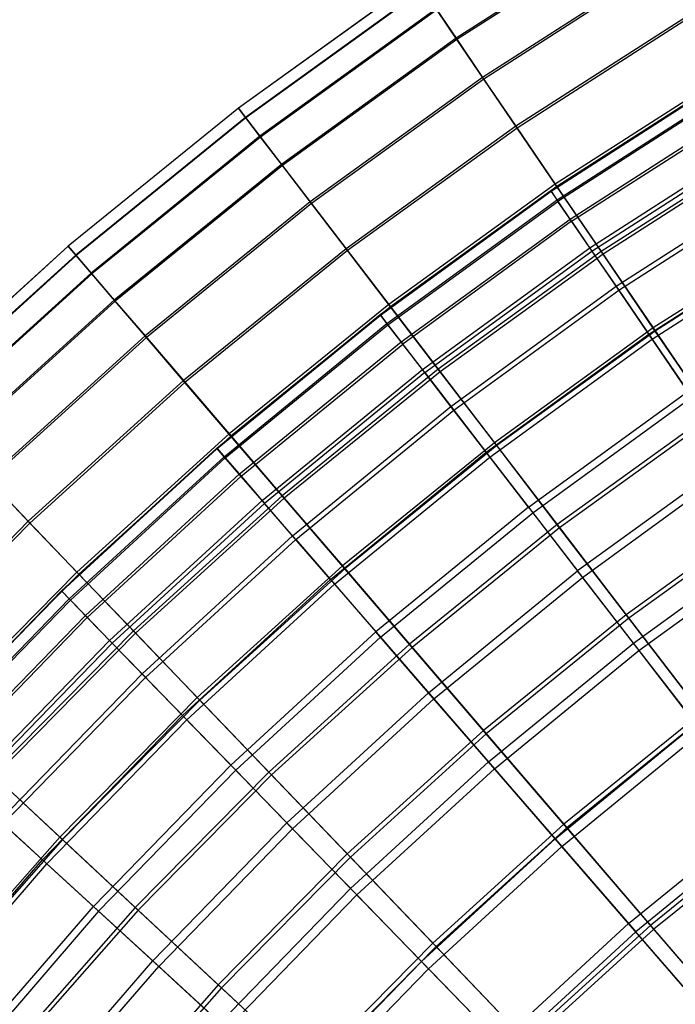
# Model space of a CAD drawing. Extents: x 0.1 to 12.1, y -6 to 6.
# Tile 36 of 256: x 2.1 to 3.1, y 3.4 to 4.9. Entities that reach past the tile are written whole.
import ezdxf

# ---------------------------------------------------------------- set-up
doc = ezdxf.new("R2010")
doc.units = 0
doc.header["$LTSCALE"] = 2.54
doc.layers.get('0').update_dxf_attribs({"linetype": 'CONTINUOUS'})

# ---------------------------------------------------------------- blocks, each defined once
blk = doc.blocks.new('DROPS_COLOR_B-11195_STL')
at = {"color": 0}
for p, q in [((2.8892, 4.6372, 7.8412), (3.1591, 4.8106, 7.8412)), ((2.8892, 4.6372, 7.8412), (3.1591, 4.8106, 7.8412)), ((2.8897, 4.6365, 7.515), (3.1595, 4.8099, 7.515)), ((2.8897, 4.6365, 7.515), (3.1595, 4.8099, 7.515)), ((2.8989, 4.623, 8.1669), (3.168, 4.7959, 8.1669)), ((2.8989, 4.623, 8.1669), (3.168, 4.7959, 8.1669)), ((3.1693, 4.7937, 7.1893), (2.9003, 4.6209, 7.1893)), ((3.1693, 4.7937, 7.1893), (2.9003, 4.6209, 7.1893)), ((2.9187, 4.594, 8.4912), (3.1861, 4.7658, 8.4912)), ((2.9187, 4.594, 8.4912), (3.1861, 4.7658, 8.4912)), ((2.9211, 4.5905, 6.8652), (3.1883, 4.7622, 6.8652)), ((2.9211, 4.5905, 6.8652), (3.1883, 4.7622, 6.8652)), ((2.9487, 4.5502, 8.8131), (3.2135, 4.7204, 8.8131)), ((2.9487, 4.5502, 8.8131), (3.2135, 4.7204, 8.8131)), ((2.952, 4.5453, 6.5436), (3.2165, 4.7154, 6.5436)), ((2.952, 4.5453, 6.5436), (3.2165, 4.7154, 6.5436)), ((2.9886, 4.4918, 9.1315), (3.25, 4.6598, 9.1315)), ((2.9886, 4.4918, 9.1315), (3.25, 4.6598, 9.1315)), ((2.9928, 4.4856, 6.2255), (3.2539, 4.6534, 6.2255)), ((2.9928, 4.4856, 6.2255), (3.2539, 4.6534, 6.2255)), ((2.6296, 4.4486, 7.8412), (2.8892, 4.6372, 7.8412)), ((2.6296, 4.4486, 7.8412), (2.8892, 4.6372, 7.8412)), ((2.6301, 4.4479, 7.515), (2.8897, 4.6365, 7.515)), ((2.6301, 4.4479, 7.515), (2.8897, 4.6365, 7.515)), ((2.8892, 4.6372, 7.8412), (2.8897, 4.6365, 7.515)), ((2.8989, 4.623, 8.1669), (2.8892, 4.6372, 7.8412)), ((2.8892, 4.6372, 7.8412), (2.8897, 4.6365, 7.515)), ((2.8989, 4.623, 8.1669), (2.8892, 4.6372, 7.8412)), ((2.8897, 4.6365, 7.515), (2.9003, 4.6209, 7.1893)), ((2.8897, 4.6365, 7.515), (2.9003, 4.6209, 7.1893)), ((2.6401, 4.435, 8.1669), (2.8989, 4.623, 8.1669)), ((2.6401, 4.435, 8.1669), (2.8989, 4.623, 8.1669)), ((2.6417, 4.433, 7.1893), (2.9003, 4.6209, 7.1893)), ((2.6417, 4.433, 7.1893), (2.9003, 4.6209, 7.1893)), ((2.9187, 4.594, 8.4912), (2.8989, 4.623, 8.1669)), ((2.9187, 4.594, 8.4912), (2.8989, 4.623, 8.1669)), ((2.9211, 4.5905, 6.8652), (2.9003, 4.6209, 7.1893)), ((2.9211, 4.5905, 6.8652), (2.9003, 4.6209, 7.1893)), ((2.6616, 4.4071, 8.4912), (2.9187, 4.594, 8.4912)), ((2.6616, 4.4071, 8.4912), (2.9187, 4.594, 8.4912)), ((2.9211, 4.5905, 6.8652), (2.6642, 4.4038, 6.8652)), ((2.9211, 4.5905, 6.8652), (2.6642, 4.4038, 6.8652)), ((2.9487, 4.5502, 8.8131), (2.9187, 4.594, 8.4912)), ((2.9487, 4.5502, 8.8131), (2.9187, 4.594, 8.4912)), ((2.9211, 4.5905, 6.8652), (2.952, 4.5453, 6.5436)), ((2.9211, 4.5905, 6.8652), (2.952, 4.5453, 6.5436)), ((3.0384, 4.419, 9.4456), (3.2956, 4.5843, 9.4456)), ((3.0384, 4.419, 9.4456), (3.2956, 4.5843, 9.4456)), ((3.0436, 4.4114, 5.9119), (3.3003, 4.5764, 5.9119)), ((3.0436, 4.4114, 5.9119), (3.3003, 4.5764, 5.9119)), ((2.694, 4.3651, 8.8131), (2.9487, 4.5502, 8.8131)), ((2.694, 4.3651, 8.8131), (2.9487, 4.5502, 8.8131)), ((2.6976, 4.3605, 6.5436), (2.952, 4.5453, 6.5436)), ((2.6976, 4.3605, 6.5436), (2.952, 4.5453, 6.5436)), ((2.9886, 4.4918, 9.1315), (2.9487, 4.5502, 8.8131)), ((2.9886, 4.4918, 9.1315), (2.9487, 4.5502, 8.8131)), ((2.952, 4.5453, 6.5436), (2.9928, 4.4856, 6.2255)), ((2.952, 4.5453, 6.5436), (2.9928, 4.4856, 6.2255)), ((2.7372, 4.3091, 9.1315), (2.9886, 4.4918, 9.1315)), ((2.7372, 4.3091, 9.1315), (2.9886, 4.4918, 9.1315)), ((2.7418, 4.3032, 6.2255), (2.9928, 4.4856, 6.2255)), ((2.7418, 4.3032, 6.2255), (2.9928, 4.4856, 6.2255)), ((3.0384, 4.419, 9.4456), (2.9886, 4.4918, 9.1315)), ((3.0384, 4.419, 9.4456), (2.9886, 4.4918, 9.1315)), ((2.9928, 4.4856, 6.2255), (3.0436, 4.4114, 5.9119)), ((2.9928, 4.4856, 6.2255), (3.0436, 4.4114, 5.9119)), ((2.3812, 4.2455, 7.8412), (2.6296, 4.4486, 7.8412)), ((2.3812, 4.2455, 7.8412), (2.6296, 4.4486, 7.8412)), ((2.3818, 4.2449, 7.515), (2.6301, 4.4479, 7.515)), ((2.3818, 4.2449, 7.515), (2.6301, 4.4479, 7.515)), ((2.6296, 4.4486, 7.8412), (2.6301, 4.4479, 7.515)), ((2.6401, 4.435, 8.1669), (2.6296, 4.4486, 7.8412)), ((2.6401, 4.435, 8.1669), (2.6296, 4.4486, 7.8412)), ((2.6296, 4.4486, 7.8412), (2.6301, 4.4479, 7.515)), ((2.6301, 4.4479, 7.515), (2.6417, 4.433, 7.1893)), ((2.6301, 4.4479, 7.515), (2.6417, 4.433, 7.1893)), ((2.3925, 4.2325, 8.1669), (2.6401, 4.435, 8.1669)), ((2.3925, 4.2325, 8.1669), (2.6401, 4.435, 8.1669)), ((2.3942, 4.2306, 7.1893), (2.6417, 4.433, 7.1893)), ((2.3942, 4.2306, 7.1893), (2.6417, 4.433, 7.1893)), ((2.6616, 4.4071, 8.4912), (2.6401, 4.435, 8.1669)), ((2.6616, 4.4071, 8.4912), (2.6401, 4.435, 8.1669)), ((2.6417, 4.433, 7.1893), (2.6642, 4.4038, 6.8652)), ((2.6417, 4.433, 7.1893), (2.6642, 4.4038, 6.8652)), ((2.791, 4.2393, 9.4456), (3.0384, 4.419, 9.4456)), ((2.791, 4.2393, 9.4456), (3.0384, 4.419, 9.4456)), ((3.0979, 4.3319, 9.7543), (3.0384, 4.419, 9.4456)), ((3.0979, 4.3319, 9.7543), (3.0384, 4.419, 9.4456)), ((2.4155, 4.2059, 8.4912), (2.6616, 4.4071, 8.4912)), ((2.4155, 4.2059, 8.4912), (2.6616, 4.4071, 8.4912)), ((2.4183, 4.2028, 6.8652), (2.6642, 4.4038, 6.8652)), ((2.4183, 4.2028, 6.8652), (2.6642, 4.4038, 6.8652)), ((2.694, 4.3651, 8.8131), (2.6616, 4.4071, 8.4912)), ((2.694, 4.3651, 8.8131), (2.6616, 4.4071, 8.4912)), ((2.6976, 4.3605, 6.5436), (2.6642, 4.4038, 6.8652)), ((2.6976, 4.3605, 6.5436), (2.6642, 4.4038, 6.8652)), ((2.7966, 4.232, 5.9119), (3.0436, 4.4114, 5.9119)), ((2.7966, 4.232, 5.9119), (3.0436, 4.4114, 5.9119)), ((3.0436, 4.4114, 5.9119), (3.104, 4.323, 5.6038)), ((3.0436, 4.4114, 5.9119), (3.104, 4.323, 5.6038)), ((2.4503, 4.1659, 8.8131), (2.694, 4.3651, 8.8131)), ((2.4503, 4.1659, 8.8131), (2.694, 4.3651, 8.8131)), ((2.6976, 4.3605, 6.5436), (2.4541, 4.1614, 6.5436)), ((2.6976, 4.3605, 6.5436), (2.4541, 4.1614, 6.5436)), ((2.7372, 4.3091, 9.1315), (2.694, 4.3651, 8.8131)), ((2.7372, 4.3091, 9.1315), (2.694, 4.3651, 8.8131)), ((2.6976, 4.3605, 6.5436), (2.7418, 4.3032, 6.2255)), ((2.6976, 4.3605, 6.5436), (2.7418, 4.3032, 6.2255)), ((2.8554, 4.1557, 9.7543), (3.0979, 4.3319, 9.7543)), ((2.8554, 4.1557, 9.7543), (3.0979, 4.3319, 9.7543)), ((2.862, 4.1472, 5.6038), (3.104, 4.323, 5.6038)), ((2.862, 4.1472, 5.6038), (3.104, 4.323, 5.6038)), ((2.4966, 4.1124, 9.1315), (2.7372, 4.3091, 9.1315)), ((2.4966, 4.1124, 9.1315), (2.7372, 4.3091, 9.1315)), ((2.5015, 4.1067, 6.2255), (2.7418, 4.3032, 6.2255)), ((2.5015, 4.1067, 6.2255), (2.7418, 4.3032, 6.2255)), ((2.791, 4.2393, 9.4456), (2.7372, 4.3091, 9.1315)), ((2.791, 4.2393, 9.4456), (2.7372, 4.3091, 9.1315)), ((2.7418, 4.3032, 6.2255), (2.7966, 4.232, 5.9119)), ((2.7418, 4.3032, 6.2255), (2.7966, 4.232, 5.9119)), ((2.1449, 4.0286, 7.8412), (2.3812, 4.2455, 7.8412)), ((2.1449, 4.0286, 7.8412), (2.3812, 4.2455, 7.8412)), ((2.1455, 4.028, 7.515), (2.3818, 4.2449, 7.515)), ((2.1455, 4.028, 7.515), (2.3818, 4.2449, 7.515)), ((2.3925, 4.2325, 8.1669), (2.3812, 4.2455, 7.8412)), ((2.3812, 4.2455, 7.8412), (2.3818, 4.2449, 7.515)), ((2.3925, 4.2325, 8.1669), (2.3812, 4.2455, 7.8412)), ((2.3812, 4.2455, 7.8412), (2.3818, 4.2449, 7.515)), ((2.3818, 4.2449, 7.515), (2.3942, 4.2306, 7.1893)), ((2.3818, 4.2449, 7.515), (2.3942, 4.2306, 7.1893)), ((2.5544, 4.0457, 9.4456), (2.791, 4.2393, 9.4456)), ((2.5544, 4.0457, 9.4456), (2.791, 4.2393, 9.4456)), ((2.8554, 4.1557, 9.7543), (2.791, 4.2393, 9.4456)), ((2.8554, 4.1557, 9.7543), (2.791, 4.2393, 9.4456)), ((2.1569, 4.0162, 8.1669), (2.3925, 4.2325, 8.1669)), ((2.1569, 4.0162, 8.1669), (2.3925, 4.2325, 8.1669)), ((2.1586, 4.0144, 7.1893), (2.3942, 4.2306, 7.1893)), ((2.1586, 4.0144, 7.1893), (2.3942, 4.2306, 7.1893)), ((2.4155, 4.2059, 8.4912), (2.3925, 4.2325, 8.1669)), ((2.4155, 4.2059, 8.4912), (2.3925, 4.2325, 8.1669)), ((2.3942, 4.2306, 7.1893), (2.4183, 4.2028, 6.8652)), ((2.3942, 4.2306, 7.1893), (2.4183, 4.2028, 6.8652)), ((2.5604, 4.0388, 5.9119), (2.7966, 4.232, 5.9119)), ((2.5604, 4.0388, 5.9119), (2.7966, 4.232, 5.9119)), ((2.7966, 4.232, 5.9119), (2.862, 4.1472, 5.6038)), ((2.7966, 4.232, 5.9119), (2.862, 4.1472, 5.6038)), ((3.167, 4.2309, 10.0567), (2.9302, 4.0588, 10.0567)), ((3.167, 4.2309, 10.0567), (2.9302, 4.0588, 10.0567)), ((2.9377, 4.0491, 5.3021), (3.1739, 4.2208, 5.3021)), ((2.9377, 4.0491, 5.3021), (3.1739, 4.2208, 5.3021)), ((2.1814, 3.991, 8.4912), (2.4155, 4.2059, 8.4912)), ((2.1814, 3.991, 8.4912), (2.4155, 4.2059, 8.4912)), ((2.1843, 3.988, 6.8652), (2.4183, 4.2028, 6.8652)), ((2.1843, 3.988, 6.8652), (2.4183, 4.2028, 6.8652)), ((2.4503, 4.1659, 8.8131), (2.4155, 4.2059, 8.4912)), ((2.4503, 4.1659, 8.8131), (2.4155, 4.2059, 8.4912)), ((2.4183, 4.2028, 6.8652), (2.4541, 4.1614, 6.5436)), ((2.4183, 4.2028, 6.8652), (2.4541, 4.1614, 6.5436)), ((2.2183, 3.953, 8.8131), (2.4503, 4.1659, 8.8131)), ((2.2183, 3.953, 8.8131), (2.4503, 4.1659, 8.8131)), ((2.4966, 4.1124, 9.1315), (2.4503, 4.1659, 8.8131)), ((2.4966, 4.1124, 9.1315), (2.4503, 4.1659, 8.8131)), ((2.2224, 3.9488, 6.5436), (2.4541, 4.1614, 6.5436)), ((2.2224, 3.9488, 6.5436), (2.4541, 4.1614, 6.5436)), ((2.5015, 4.1067, 6.2255), (2.4541, 4.1614, 6.5436)), ((2.5015, 4.1067, 6.2255), (2.4541, 4.1614, 6.5436)), ((2.8554, 4.1557, 9.7543), (2.6234, 3.966, 9.7543)), ((2.8554, 4.1557, 9.7543), (2.6234, 3.966, 9.7543)), ((2.8554, 4.1557, 9.7543), (2.9302, 4.0588, 10.0567)), ((2.8554, 4.1557, 9.7543), (2.9302, 4.0588, 10.0567)), ((2.6305, 3.9579, 5.6038), (2.862, 4.1472, 5.6038)), ((2.6305, 3.9579, 5.6038), (2.862, 4.1472, 5.6038)), ((2.862, 4.1472, 5.6038), (2.9377, 4.0491, 5.3021)), ((2.862, 4.1472, 5.6038), (2.9377, 4.0491, 5.3021)), ((2.2676, 3.9023, 9.1315), (2.4966, 4.1124, 9.1315)), ((2.2676, 3.9023, 9.1315), (2.4966, 4.1124, 9.1315)), ((2.5015, 4.1067, 6.2255), (2.2729, 3.8969, 6.2255)), ((2.5015, 4.1067, 6.2255), (2.2729, 3.8969, 6.2255)), ((2.5544, 4.0457, 9.4456), (2.4966, 4.1124, 9.1315)), ((2.5544, 4.0457, 9.4456), (2.4966, 4.1124, 9.1315)), ((2.5015, 4.1067, 6.2255), (2.5604, 4.0388, 5.9119)), ((2.5015, 4.1067, 6.2255), (2.5604, 4.0388, 5.9119)), ((3.015, 3.9489, 10.3518), (3.2454, 4.1163, 10.3518)), ((3.015, 3.9489, 10.3518), (3.2454, 4.1163, 10.3518)), ((3.0234, 3.9379, 5.0076), (3.2532, 4.1049, 5.0076)), ((3.0234, 3.9379, 5.0076), (3.2532, 4.1049, 5.0076)), ((2.7035, 3.8736, 10.0567), (2.9302, 4.0588, 10.0567)), ((2.7035, 3.8736, 10.0567), (2.9302, 4.0588, 10.0567)), ((3.015, 3.9489, 10.3518), (2.9302, 4.0588, 10.0567)), ((3.015, 3.9489, 10.3518), (2.9302, 4.0588, 10.0567)), ((2.5544, 4.0457, 9.4456), (2.3291, 3.839, 9.4456)), ((2.5544, 4.0457, 9.4456), (2.3291, 3.839, 9.4456)), ((2.5544, 4.0457, 9.4456), (2.6234, 3.966, 9.7543)), ((2.5544, 4.0457, 9.4456), (2.6234, 3.966, 9.7543)), ((2.7116, 3.8643, 5.3021), (2.9377, 4.0491, 5.3021)), ((2.7116, 3.8643, 5.3021), (2.9377, 4.0491, 5.3021)), ((2.9377, 4.0491, 5.3021), (3.0234, 3.9379, 5.0076)), ((2.9377, 4.0491, 5.3021), (3.0234, 3.9379, 5.0076)), ((1.9213, 3.7985, 7.8412), (2.1449, 4.0286, 7.8412)), ((1.9213, 3.7985, 7.8412), (2.1449, 4.0286, 7.8412)), ((1.9219, 3.7979, 7.515), (2.1455, 4.028, 7.515)), ((1.9219, 3.7979, 7.515), (2.1455, 4.028, 7.515)), ((2.1569, 4.0162, 8.1669), (2.1449, 4.0286, 7.8412)), ((2.1449, 4.0286, 7.8412), (2.1455, 4.028, 7.515)), ((2.1569, 4.0162, 8.1669), (2.1449, 4.0286, 7.8412)), ((2.1449, 4.0286, 7.8412), (2.1455, 4.028, 7.515)), ((2.1455, 4.028, 7.515), (2.1586, 4.0144, 7.1893)), ((2.1455, 4.028, 7.515), (2.1586, 4.0144, 7.1893)), ((2.3355, 3.8324, 5.9119), (2.5604, 4.0388, 5.9119)), ((2.3355, 3.8324, 5.9119), (2.5604, 4.0388, 5.9119)), ((2.5604, 4.0388, 5.9119), (2.6305, 3.9579, 5.6038)), ((2.5604, 4.0388, 5.9119), (2.6305, 3.9579, 5.6038)), ((1.9339, 3.7869, 8.1669), (2.1569, 4.0162, 8.1669)), ((1.9339, 3.7869, 8.1669), (2.1569, 4.0162, 8.1669)), ((1.9358, 3.7852, 7.1893), (2.1586, 4.0144, 7.1893)), ((1.9358, 3.7852, 7.1893), (2.1586, 4.0144, 7.1893)), ((2.1814, 3.991, 8.4912), (2.1569, 4.0162, 8.1669)), ((2.1814, 3.991, 8.4912), (2.1569, 4.0162, 8.1669)), ((2.1586, 4.0144, 7.1893), (2.1843, 3.988, 6.8652)), ((2.1586, 4.0144, 7.1893), (2.1843, 3.988, 6.8652)), ((1.9598, 3.7631, 8.4912), (2.1814, 3.991, 8.4912)), ((1.9598, 3.7631, 8.4912), (2.1814, 3.991, 8.4912)), ((1.9629, 3.7602, 6.8652), (2.1843, 3.988, 6.8652)), ((1.9629, 3.7602, 6.8652), (2.1843, 3.988, 6.8652)), ((2.2183, 3.953, 8.8131), (2.1814, 3.991, 8.4912)), ((2.2183, 3.953, 8.8131), (2.1814, 3.991, 8.4912)), ((2.1843, 3.988, 6.8652), (2.2224, 3.9488, 6.5436)), ((2.1843, 3.988, 6.8652), (2.2224, 3.9488, 6.5436)), ((1.9989, 3.7272, 8.8131), (2.2183, 3.953, 8.8131)), ((1.9989, 3.7272, 8.8131), (2.2183, 3.953, 8.8131)), ((2.2676, 3.9023, 9.1315), (2.2183, 3.953, 8.8131)), ((2.2676, 3.9023, 9.1315), (2.2183, 3.953, 8.8131)), ((2.4026, 3.7634, 9.7543), (2.6234, 3.966, 9.7543)), ((2.4026, 3.7634, 9.7543), (2.6234, 3.966, 9.7543)), ((2.4101, 3.7557, 5.6038), (2.6305, 3.9579, 5.6038)), ((2.4101, 3.7557, 5.6038), (2.6305, 3.9579, 5.6038)), ((2.7035, 3.8736, 10.0567), (2.6234, 3.966, 9.7543)), ((2.7035, 3.8736, 10.0567), (2.6234, 3.966, 9.7543)), ((2.6305, 3.9579, 5.6038), (2.7116, 3.8643, 5.3021)), ((2.6305, 3.9579, 5.6038), (2.7116, 3.8643, 5.3021)), ((2.0032, 3.7233, 6.5436), (2.2224, 3.9488, 6.5436)), ((2.0032, 3.7233, 6.5436), (2.2224, 3.9488, 6.5436)), ((2.2224, 3.9488, 6.5436), (2.2729, 3.8969, 6.2255)), ((2.2224, 3.9488, 6.5436), (2.2729, 3.8969, 6.2255)), ((2.7945, 3.7686, 10.3518), (3.015, 3.9489, 10.3518)), ((2.7945, 3.7686, 10.3518), (3.015, 3.9489, 10.3518)), ((3.1096, 3.8261, 10.6389), (3.015, 3.9489, 10.3518)), ((3.1096, 3.8261, 10.6389), (3.015, 3.9489, 10.3518)), ((2.8035, 3.7581, 5.0076), (3.0234, 3.9379, 5.0076)), ((2.8035, 3.7581, 5.0076), (3.0234, 3.9379, 5.0076)), ((3.0234, 3.9379, 5.0076), (3.119, 3.814, 4.7214)), ((3.0234, 3.9379, 5.0076), (3.119, 3.814, 4.7214)), ((2.2676, 3.9023, 9.1315), (2.051, 3.6794, 9.1315)), ((2.2676, 3.9023, 9.1315), (2.051, 3.6794, 9.1315)), ((2.0566, 3.6743, 6.2255), (2.2729, 3.8969, 6.2255)), ((2.0566, 3.6743, 6.2255), (2.2729, 3.8969, 6.2255)), ((2.2676, 3.9023, 9.1315), (2.3291, 3.839, 9.4456)), ((2.2676, 3.9023, 9.1315), (2.3291, 3.839, 9.4456)), ((2.3355, 3.8324, 5.9119), (2.2729, 3.8969, 6.2255)), ((2.3355, 3.8324, 5.9119), (2.2729, 3.8969, 6.2255)), ((2.4879, 3.6756, 10.0567), (2.7035, 3.8736, 10.0567)), ((2.4879, 3.6756, 10.0567), (2.7035, 3.8736, 10.0567)), ((2.4965, 3.6668, 5.3021), (2.7116, 3.8643, 5.3021)), ((2.4965, 3.6668, 5.3021), (2.7116, 3.8643, 5.3021)), ((2.7945, 3.7686, 10.3518), (2.7035, 3.8736, 10.0567)), ((2.7945, 3.7686, 10.3518), (2.7035, 3.8736, 10.0567)), ((2.7116, 3.8643, 5.3021), (2.8035, 3.7581, 5.0076)), ((2.7116, 3.8643, 5.3021), (2.8035, 3.7581, 5.0076)), ((2.116, 3.6197, 9.4456), (2.3291, 3.839, 9.4456)), ((2.116, 3.6197, 9.4456), (2.3291, 3.839, 9.4456)), ((2.4026, 3.7634, 9.7543), (2.3291, 3.839, 9.4456)), ((2.4026, 3.7634, 9.7543), (2.3291, 3.839, 9.4456)), ((2.3355, 3.8324, 5.9119), (2.1228, 3.6136, 5.9119)), ((2.3355, 3.8324, 5.9119), (2.1228, 3.6136, 5.9119)), ((2.3355, 3.8324, 5.9119), (2.4101, 3.7557, 5.6038)), ((2.3355, 3.8324, 5.9119), (2.4101, 3.7557, 5.6038)), ((2.896, 3.6515, 10.6389), (3.1096, 3.8261, 10.6389)), ((2.896, 3.6515, 10.6389), (3.1096, 3.8261, 10.6389)), ((2.906, 3.6399, 4.7214), (3.119, 3.814, 4.7214)), ((2.906, 3.6399, 4.7214), (3.119, 3.814, 4.7214)), ((2.1937, 3.5484, 9.7543), (2.4026, 3.7634, 9.7543)), ((2.1937, 3.5484, 9.7543), (2.4026, 3.7634, 9.7543)), ((2.4879, 3.6756, 10.0567), (2.4026, 3.7634, 9.7543)), ((2.4879, 3.6756, 10.0567), (2.4026, 3.7634, 9.7543)), ((2.5847, 3.576, 10.3518), (2.7945, 3.7686, 10.3518)), ((2.5847, 3.576, 10.3518), (2.7945, 3.7686, 10.3518)), ((2.896, 3.6515, 10.6389), (2.7945, 3.7686, 10.3518)), ((2.896, 3.6515, 10.6389), (2.7945, 3.7686, 10.3518)), ((2.2016, 3.5412, 5.6038), (2.4101, 3.7557, 5.6038)), ((2.2016, 3.5412, 5.6038), (2.4101, 3.7557, 5.6038)), ((2.4101, 3.7557, 5.6038), (2.4965, 3.6668, 5.3021)), ((2.4101, 3.7557, 5.6038), (2.4965, 3.6668, 5.3021)), ((2.5943, 3.5661, 5.0076), (2.8035, 3.7581, 5.0076)), ((2.5943, 3.5661, 5.0076), (2.8035, 3.7581, 5.0076)), ((2.8035, 3.7581, 5.0076), (2.906, 3.6399, 4.7214)), ((2.8035, 3.7581, 5.0076), (2.906, 3.6399, 4.7214)), ((3.0077, 3.5225, 10.9169), (3.2138, 3.691, 10.9169)), ((3.0077, 3.5225, 10.9169), (3.2138, 3.691, 10.9169)), ((2.116, 3.6197, 9.4456), (2.051, 3.6794, 9.1315)), ((2.116, 3.6197, 9.4456), (2.051, 3.6794, 9.1315)), ((2.0566, 3.6743, 6.2255), (2.1228, 3.6136, 5.9119)), ((2.0566, 3.6743, 6.2255), (2.1228, 3.6136, 5.9119)), ((2.2839, 3.4657, 10.0567), (2.4879, 3.6756, 10.0567)), ((2.2839, 3.4657, 10.0567), (2.4879, 3.6756, 10.0567)), ((2.5847, 3.576, 10.3518), (2.4879, 3.6756, 10.0567)), ((2.5847, 3.576, 10.3518), (2.4879, 3.6756, 10.0567)), ((3.224, 3.6778, 4.4442), (3.0187, 3.5099, 4.4442)), ((3.224, 3.6778, 4.4442), (3.0187, 3.5099, 4.4442)), ((2.2929, 3.4574, 5.3021), (2.4965, 3.6668, 5.3021)), ((2.2929, 3.4574, 5.3021), (2.4965, 3.6668, 5.3021)), ((2.4965, 3.6668, 5.3021), (2.5943, 3.5661, 5.0076)), ((2.4965, 3.6668, 5.3021), (2.5943, 3.5661, 5.0076)), ((2.6927, 3.4649, 10.6389), (2.896, 3.6515, 10.6389)), ((2.6927, 3.4649, 10.6389), (2.896, 3.6515, 10.6389)), ((2.7034, 3.4539, 4.7214), (2.906, 3.6399, 4.7214)), ((2.7034, 3.4539, 4.7214), (2.906, 3.6399, 4.7214)), ((3.0077, 3.5225, 10.9169), (2.896, 3.6515, 10.6389)), ((3.0077, 3.5225, 10.9169), (2.896, 3.6515, 10.6389)), ((2.906, 3.6399, 4.7214), (3.0187, 3.5099, 4.4442)), ((2.906, 3.6399, 4.7214), (3.0187, 3.5099, 4.4442)), ((1.9158, 3.3887, 9.4456), (2.116, 3.6197, 9.4456)), ((1.9158, 3.3887, 9.4456), (2.116, 3.6197, 9.4456)), ((1.9229, 3.3829, 5.9119), (2.1228, 3.6136, 5.9119)), ((1.9229, 3.3829, 5.9119), (2.1228, 3.6136, 5.9119)), ((2.1937, 3.5484, 9.7543), (2.116, 3.6197, 9.4456)), ((2.1937, 3.5484, 9.7543), (2.116, 3.6197, 9.4456)), ((2.2016, 3.5412, 5.6038), (2.1228, 3.6136, 5.9119)), ((2.2016, 3.5412, 5.6038), (2.1228, 3.6136, 5.9119)), ((2.3862, 3.3718, 10.3518), (2.5847, 3.576, 10.3518)), ((2.3862, 3.3718, 10.3518), (2.5847, 3.576, 10.3518)), ((2.3964, 3.3624, 5.0076), (2.5943, 3.5661, 5.0076)), ((2.3964, 3.3624, 5.0076), (2.5943, 3.5661, 5.0076)), ((2.6927, 3.4649, 10.6389), (2.5847, 3.576, 10.3518)), ((2.6927, 3.4649, 10.6389), (2.5847, 3.576, 10.3518)), ((2.5943, 3.5661, 5.0076), (2.7034, 3.4539, 4.7214)), ((2.5943, 3.5661, 5.0076), (2.7034, 3.4539, 4.7214)), ((1.9975, 3.3219, 9.7543), (2.1937, 3.5484, 9.7543)), ((1.9975, 3.3219, 9.7543), (2.1937, 3.5484, 9.7543)), ((2.2016, 3.5412, 5.6038), (2.0058, 3.3151, 5.6038)), ((2.2016, 3.5412, 5.6038), (2.0058, 3.3151, 5.6038)), ((2.2839, 3.4657, 10.0567), (2.1937, 3.5484, 9.7543)), ((2.2839, 3.4657, 10.0567), (2.1937, 3.5484, 9.7543)), ((2.2016, 3.5412, 5.6038), (2.2929, 3.4574, 5.3021)), ((2.2016, 3.5412, 5.6038), (2.2929, 3.4574, 5.3021)), ((2.8116, 3.3425, 10.9169), (3.0077, 3.5225, 10.9169)), ((2.8116, 3.3425, 10.9169), (3.0077, 3.5225, 10.9169)), ((3.1293, 3.3822, 11.1851), (3.0077, 3.5225, 10.9169)), ((3.1293, 3.3822, 11.1851), (3.0077, 3.5225, 10.9169)), ((2.8233, 3.3305, 4.4442), (3.0187, 3.5099, 4.4442)), ((2.8233, 3.3305, 4.4442), (3.0187, 3.5099, 4.4442)), ((3.1412, 3.3685, 4.177), (3.0187, 3.5099, 4.4442)), ((3.1412, 3.3685, 4.177), (3.0187, 3.5099, 4.4442)), ((2.0922, 3.2445, 10.0567), (2.2839, 3.4657, 10.0567)), ((2.0922, 3.2445, 10.0567), (2.2839, 3.4657, 10.0567)), ((2.3862, 3.3718, 10.3518), (2.2839, 3.4657, 10.0567)), ((2.3862, 3.3718, 10.3518), (2.2839, 3.4657, 10.0567)), ((2.5004, 3.267, 10.6389), (2.6927, 3.4649, 10.6389)), ((2.5004, 3.267, 10.6389), (2.6927, 3.4649, 10.6389)), ((2.8116, 3.3425, 10.9169), (2.6927, 3.4649, 10.6389)), ((2.8116, 3.3425, 10.9169), (2.6927, 3.4649, 10.6389)), ((2.1017, 3.2367, 5.3021), (2.2929, 3.4574, 5.3021)), ((2.1017, 3.2367, 5.3021), (2.2929, 3.4574, 5.3021)), ((2.2929, 3.4574, 5.3021), (2.3964, 3.3624, 5.0076)), ((2.2929, 3.4574, 5.3021), (2.3964, 3.3624, 5.0076)), ((2.5117, 3.2566, 4.7214), (2.7034, 3.4539, 4.7214)), ((2.5117, 3.2566, 4.7214), (2.7034, 3.4539, 4.7214)), ((2.7034, 3.4539, 4.7214), (2.8233, 3.3305, 4.4442)), ((2.7034, 3.4539, 4.7214), (2.8233, 3.3305, 4.4442))]:
    blk.add_line(p, q, dxfattribs=at)
blk = doc.blocks.new('GROUP_1')
at = {"color": 0}
for p, q in [((2.961, 11.0428, 7.1435), (2.6852, 10.8661, 7.1435)), ((2.961, 11.0428, 7.1435), (2.6852, 10.8661, 7.1435)), ((2.9622, 11.0407, 4.8444), (2.6866, 10.8641, 4.8444)), ((2.9622, 11.0407, 4.8444), (2.6866, 10.8641, 4.8444)), ((2.998, 10.9812, 7.466), (2.7257, 10.8067, 7.466)), ((2.998, 10.9812, 7.466), (2.7257, 10.8067, 7.466)), ((2.9996, 10.9786, 4.522), (2.7274, 10.8042, 4.522)), ((2.9996, 10.9786, 4.522), (2.7274, 10.8042, 4.522)), ((2.6245, 10.9552, 6.159), (2.3542, 10.76, 6.159)), ((2.6245, 10.9552, 6.159), (2.3542, 10.76, 6.159)), ((2.6247, 10.955, 5.8286), (2.3544, 10.7597, 5.8286)), ((2.6247, 10.955, 5.8286), (2.3544, 10.7597, 5.8286)), ((2.6346, 10.9405, 6.489), (2.3651, 10.7458, 6.489)), ((2.6346, 10.9405, 6.489), (2.3651, 10.7458, 6.489)), ((2.6352, 10.9396, 5.4987), (2.3657, 10.745, 5.4987)), ((2.6352, 10.9396, 5.4987), (2.3657, 10.745, 5.4987)), ((2.6548, 10.9107, 6.8175), (2.387, 10.7172, 6.8175)), ((2.6548, 10.9107, 6.8175), (2.387, 10.7172, 6.8175)), ((2.6558, 10.9093, 5.1703), (2.388, 10.7159, 5.1703)), ((2.6558, 10.9093, 5.1703), (2.388, 10.7159, 5.1703)), ((2.6548, 10.9107, 6.8175), (2.6852, 10.8661, 7.1435)), ((2.6548, 10.9107, 6.8175), (2.6852, 10.8661, 7.1435)), ((2.6866, 10.8641, 4.8444), (2.6558, 10.9093, 5.1703)), ((2.6866, 10.8641, 4.8444), (2.6558, 10.9093, 5.1703)), ((3.0442, 10.9045, 7.784), (2.7761, 10.7327, 7.784)), ((3.0442, 10.9045, 7.784), (2.7761, 10.7327, 7.784)), ((3.0461, 10.9014, 4.2042), (2.7782, 10.7296, 4.2042)), ((3.0461, 10.9014, 4.2042), (2.7782, 10.7296, 4.2042)), ((2.6852, 10.8661, 7.1435), (2.4198, 10.6743, 7.1435)), ((2.6852, 10.8661, 7.1435), (2.4198, 10.6743, 7.1435)), ((2.6866, 10.8641, 4.8444), (2.4212, 10.6725, 4.8444)), ((2.6866, 10.8641, 4.8444), (2.4212, 10.6725, 4.8444)), ((2.6852, 10.8661, 7.1435), (2.7257, 10.8067, 7.466)), ((2.6852, 10.8661, 7.1435), (2.7257, 10.8067, 7.466)), ((2.7274, 10.8042, 4.522), (2.6866, 10.8641, 4.8444)), ((2.7274, 10.8042, 4.522), (2.6866, 10.8641, 4.8444)), ((3.0994, 10.8129, 8.0967), (2.8362, 10.6443, 8.0967)), ((3.0994, 10.8129, 8.0967), (2.8362, 10.6443, 8.0967)), ((2.7257, 10.8067, 7.466), (2.4635, 10.6173, 7.466)), ((2.7257, 10.8067, 7.466), (2.4635, 10.6173, 7.466)), ((2.7274, 10.8042, 4.522), (2.4653, 10.6149, 4.522)), ((2.7274, 10.8042, 4.522), (2.4653, 10.6149, 4.522)), ((2.7257, 10.8067, 7.466), (2.7761, 10.7327, 7.784)), ((2.7257, 10.8067, 7.466), (2.7761, 10.7327, 7.784)), ((2.7782, 10.7296, 4.2042), (2.7274, 10.8042, 4.522)), ((2.7782, 10.7296, 4.2042), (2.7274, 10.8042, 4.522)), ((3.1016, 10.8092, 3.8917), (2.8387, 10.6407, 3.8917)), ((3.1016, 10.8092, 3.8917), (2.8387, 10.6407, 3.8917)), ((2.3542, 10.76, 6.159), (2.0952, 10.55, 6.159)), ((2.3542, 10.76, 6.159), (2.0952, 10.55, 6.159)), ((2.3544, 10.7597, 5.8286), (2.0954, 10.5498, 5.8286)), ((2.3544, 10.7597, 5.8286), (2.0954, 10.5498, 5.8286)), ((2.3542, 10.76, 6.159), (2.3651, 10.7458, 6.489)), ((2.3542, 10.76, 6.159), (2.3651, 10.7458, 6.489)), ((2.3544, 10.7597, 5.8286), (2.3542, 10.76, 6.159)), ((2.3544, 10.7597, 5.8286), (2.3542, 10.76, 6.159)), ((2.3657, 10.745, 5.4987), (2.3544, 10.7597, 5.8286)), ((2.3657, 10.745, 5.4987), (2.3544, 10.7597, 5.8286)), ((2.3651, 10.7458, 6.489), (2.1068, 10.5365, 6.489)), ((2.3651, 10.7458, 6.489), (2.1068, 10.5365, 6.489)), ((2.3657, 10.745, 5.4987), (2.1075, 10.5357, 5.4987)), ((2.3657, 10.745, 5.4987), (2.1075, 10.5357, 5.4987)), ((2.3651, 10.7458, 6.489), (2.387, 10.7172, 6.8175)), ((2.3651, 10.7458, 6.489), (2.387, 10.7172, 6.8175)), ((2.388, 10.7159, 5.1703), (2.3657, 10.745, 5.4987)), ((2.388, 10.7159, 5.1703), (2.3657, 10.745, 5.4987)), ((2.7761, 10.7327, 7.784), (2.5179, 10.5462, 7.784)), ((2.7761, 10.7327, 7.784), (2.5179, 10.5462, 7.784)), ((2.7782, 10.7296, 4.2042), (2.5201, 10.5432, 4.2042)), ((2.7782, 10.7296, 4.2042), (2.5201, 10.5432, 4.2042)), ((2.7761, 10.7327, 7.784), (2.8362, 10.6443, 8.0967)), ((2.7761, 10.7327, 7.784), (2.8362, 10.6443, 8.0967)), ((2.8387, 10.6407, 3.8917), (2.7782, 10.7296, 4.2042)), ((2.8387, 10.6407, 3.8917), (2.7782, 10.7296, 4.2042)), ((2.387, 10.7172, 6.8175), (2.1302, 10.5091, 6.8175)), ((2.387, 10.7172, 6.8175), (2.1302, 10.5091, 6.8175)), ((2.388, 10.7159, 5.1703), (2.1313, 10.5079, 5.1703)), ((2.388, 10.7159, 5.1703), (2.1313, 10.5079, 5.1703)), ((2.387, 10.7172, 6.8175), (2.4198, 10.6743, 7.1435)), ((2.387, 10.7172, 6.8175), (2.4198, 10.6743, 7.1435)), ((2.4212, 10.6725, 4.8444), (2.388, 10.7159, 5.1703)), ((2.4212, 10.6725, 4.8444), (2.388, 10.7159, 5.1703)), ((3.1633, 10.7068, 8.403), (2.906, 10.5418, 8.403)), ((3.1633, 10.7068, 8.403), (2.906, 10.5418, 8.403)), ((3.1659, 10.7025, 3.5857), (2.9088, 10.5377, 3.5857)), ((3.1659, 10.7025, 3.5857), (2.9088, 10.5377, 3.5857)), ((2.4198, 10.6743, 7.1435), (2.1654, 10.4681, 7.1435)), ((2.4198, 10.6743, 7.1435), (2.1654, 10.4681, 7.1435)), ((2.4212, 10.6725, 4.8444), (2.1669, 10.4663, 4.8444)), ((2.4212, 10.6725, 4.8444), (2.1669, 10.4663, 4.8444)), ((2.4198, 10.6743, 7.1435), (2.4635, 10.6173, 7.466)), ((2.4198, 10.6743, 7.1435), (2.4635, 10.6173, 7.466)), ((2.4653, 10.6149, 4.522), (2.4212, 10.6725, 4.8444)), ((2.4653, 10.6149, 4.522), (2.4212, 10.6725, 4.8444)), ((2.8362, 10.6443, 8.0967), (2.5829, 10.4613, 8.0967)), ((2.8362, 10.6443, 8.0967), (2.5829, 10.4613, 8.0967)), ((2.8387, 10.6407, 3.8917), (2.5855, 10.4578, 3.8917)), ((2.8387, 10.6407, 3.8917), (2.5855, 10.4578, 3.8917)), ((2.8362, 10.6443, 8.0967), (2.906, 10.5418, 8.403)), ((2.8362, 10.6443, 8.0967), (2.906, 10.5418, 8.403)), ((2.9088, 10.5377, 3.5857), (2.8387, 10.6407, 3.8917)), ((2.9088, 10.5377, 3.5857), (2.8387, 10.6407, 3.8917)), ((2.4635, 10.6173, 7.466), (2.2122, 10.4136, 7.466)), ((2.4635, 10.6173, 7.466), (2.2122, 10.4136, 7.466)), ((2.4635, 10.6173, 7.466), (2.5179, 10.5462, 7.784)), ((2.4635, 10.6173, 7.466), (2.5179, 10.5462, 7.784)), ((2.4653, 10.6149, 4.522), (2.2142, 10.4113, 4.522)), ((2.4653, 10.6149, 4.522), (2.2142, 10.4113, 4.522)), ((2.5201, 10.5432, 4.2042), (2.4653, 10.6149, 4.522)), ((2.5201, 10.5432, 4.2042), (2.4653, 10.6149, 4.522)), ((3.2359, 10.5863, 8.702), (2.9851, 10.4256, 8.702)), ((3.2359, 10.5863, 8.702), (2.9851, 10.4256, 8.702)), ((3.2388, 10.5815, 3.2869), (2.9883, 10.421, 3.2869)), ((3.2388, 10.5815, 3.2869), (2.9883, 10.421, 3.2869)), ((2.0952, 10.55, 6.159), (1.8482, 10.326, 6.159)), ((2.0952, 10.55, 6.159), (1.8482, 10.326, 6.159)), ((2.0954, 10.5498, 5.8286), (1.8484, 10.3257, 5.8286)), ((2.0954, 10.5498, 5.8286), (1.8484, 10.3257, 5.8286)), ((2.0952, 10.55, 6.159), (2.1068, 10.5365, 6.489)), ((2.0952, 10.55, 6.159), (2.1068, 10.5365, 6.489)), ((2.0954, 10.5498, 5.8286), (2.0952, 10.55, 6.159)), ((2.0954, 10.5498, 5.8286), (2.0952, 10.55, 6.159)), ((2.1075, 10.5357, 5.4987), (2.0954, 10.5498, 5.8286)), ((2.1075, 10.5357, 5.4987), (2.0954, 10.5498, 5.8286)), ((2.5179, 10.5462, 7.784), (2.2705, 10.3456, 7.784)), ((2.5179, 10.5462, 7.784), (2.2705, 10.3456, 7.784)), ((2.5201, 10.5432, 4.2042), (2.2729, 10.3428, 4.2042)), ((2.5201, 10.5432, 4.2042), (2.2729, 10.3428, 4.2042)), ((2.5179, 10.5462, 7.784), (2.5829, 10.4613, 8.0967)), ((2.5179, 10.5462, 7.784), (2.5829, 10.4613, 8.0967)), ((2.5855, 10.4578, 3.8917), (2.5201, 10.5432, 4.2042)), ((2.5855, 10.4578, 3.8917), (2.5201, 10.5432, 4.2042)), ((2.906, 10.5418, 8.403), (2.6582, 10.3629, 8.403)), ((2.906, 10.5418, 8.403), (2.6582, 10.3629, 8.403)), ((2.906, 10.5418, 8.403), (2.9851, 10.4256, 8.702)), ((2.906, 10.5418, 8.403), (2.9851, 10.4256, 8.702)), ((2.1068, 10.5365, 6.489), (1.8606, 10.3131, 6.489)), ((2.1068, 10.5365, 6.489), (1.8606, 10.3131, 6.489)), ((2.1075, 10.5357, 5.4987), (1.8613, 10.3123, 5.4987)), ((2.1075, 10.5357, 5.4987), (1.8613, 10.3123, 5.4987)), ((2.1068, 10.5365, 6.489), (2.1302, 10.5091, 6.8175)), ((2.1068, 10.5365, 6.489), (2.1302, 10.5091, 6.8175)), ((2.1313, 10.5079, 5.1703), (2.1075, 10.5357, 5.4987)), ((2.1313, 10.5079, 5.1703), (2.1075, 10.5357, 5.4987)), ((2.9088, 10.5377, 3.5857), (2.6612, 10.3589, 3.5857)), ((2.9088, 10.5377, 3.5857), (2.6612, 10.3589, 3.5857)), ((2.9883, 10.421, 3.2869), (2.9088, 10.5377, 3.5857)), ((2.9883, 10.421, 3.2869), (2.9088, 10.5377, 3.5857)), ((2.1302, 10.5091, 6.8175), (1.8855, 10.2871, 6.8175)), ((2.1302, 10.5091, 6.8175), (1.8855, 10.2871, 6.8175)), ((2.1313, 10.5079, 5.1703), (1.8866, 10.2859, 5.1703)), ((2.1313, 10.5079, 5.1703), (1.8866, 10.2859, 5.1703)), ((2.1302, 10.5091, 6.8175), (2.1654, 10.4681, 7.1435)), ((2.1302, 10.5091, 6.8175), (2.1654, 10.4681, 7.1435)), ((2.1669, 10.4663, 4.8444), (2.1313, 10.5079, 5.1703)), ((2.1669, 10.4663, 4.8444), (2.1313, 10.5079, 5.1703)), ((2.1654, 10.4681, 7.1435), (1.9229, 10.2481, 7.1435)), ((2.1654, 10.4681, 7.1435), (1.9229, 10.2481, 7.1435)), ((2.1669, 10.4663, 4.8444), (1.9245, 10.2464, 4.8444)), ((2.1669, 10.4663, 4.8444), (1.9245, 10.2464, 4.8444)), ((2.1654, 10.4681, 7.1435), (2.2122, 10.4136, 7.466)), ((2.1654, 10.4681, 7.1435), (2.2122, 10.4136, 7.466)), ((2.2142, 10.4113, 4.522), (2.1669, 10.4663, 4.8444)), ((2.2142, 10.4113, 4.522), (2.1669, 10.4663, 4.8444)), ((2.5829, 10.4613, 8.0967), (2.3401, 10.2645, 8.0967)), ((2.5829, 10.4613, 8.0967), (2.3401, 10.2645, 8.0967)), ((2.5855, 10.4578, 3.8917), (2.3429, 10.2612, 3.8917)), ((2.5855, 10.4578, 3.8917), (2.3429, 10.2612, 3.8917)), ((2.5829, 10.4613, 8.0967), (2.6582, 10.3629, 8.403)), ((2.5829, 10.4613, 8.0967), (2.6582, 10.3629, 8.403)), ((2.6612, 10.3589, 3.5857), (2.5855, 10.4578, 3.8917)), ((2.6612, 10.3589, 3.5857), (2.5855, 10.4578, 3.8917)), ((2.9851, 10.4256, 8.702), (2.7437, 10.2512, 8.702)), ((2.9851, 10.4256, 8.702), (2.7437, 10.2512, 8.702)), ((2.9851, 10.4256, 8.702), (3.0734, 10.2959, 8.9929)), ((2.9851, 10.4256, 8.702), (3.0734, 10.2959, 8.9929)), ((2.2122, 10.4136, 7.466), (1.9726, 10.1963, 7.466)), ((2.2122, 10.4136, 7.466), (1.9726, 10.1963, 7.466)), ((2.2142, 10.4113, 4.522), (1.9747, 10.1941, 4.522)), ((2.2142, 10.4113, 4.522), (1.9747, 10.1941, 4.522)), ((2.2122, 10.4136, 7.466), (2.2705, 10.3456, 7.784)), ((2.2122, 10.4136, 7.466), (2.2705, 10.3456, 7.784)), ((2.2729, 10.3428, 4.2042), (2.2142, 10.4113, 4.522)), ((2.2729, 10.3428, 4.2042), (2.2142, 10.4113, 4.522)), ((2.9883, 10.421, 3.2869), (2.7471, 10.2468, 3.2869)), ((2.9883, 10.421, 3.2869), (2.7471, 10.2468, 3.2869)), ((3.0769, 10.2908, 2.9964), (2.9883, 10.421, 3.2869)), ((3.0769, 10.2908, 2.9964), (2.9883, 10.421, 3.2869)), ((2.6582, 10.3629, 8.403), (2.4208, 10.1704, 8.403)), ((2.6582, 10.3629, 8.403), (2.4208, 10.1704, 8.403)), ((2.6582, 10.3629, 8.403), (2.7437, 10.2512, 8.702)), ((2.6582, 10.3629, 8.403), (2.7437, 10.2512, 8.702)), ((2.6612, 10.3589, 3.5857), (2.424, 10.1666, 3.5857)), ((2.6612, 10.3589, 3.5857), (2.424, 10.1666, 3.5857)), ((2.7471, 10.2468, 3.2869), (2.6612, 10.3589, 3.5857)), ((2.7471, 10.2468, 3.2869), (2.6612, 10.3589, 3.5857)), ((2.2705, 10.3456, 7.784), (2.0346, 10.1316, 7.784)), ((2.2705, 10.3456, 7.784), (2.0346, 10.1316, 7.784)), ((2.2729, 10.3428, 4.2042), (2.0371, 10.129, 4.2042)), ((2.2729, 10.3428, 4.2042), (2.0371, 10.129, 4.2042)), ((2.2705, 10.3456, 7.784), (2.3401, 10.2645, 8.0967)), ((2.2705, 10.3456, 7.784), (2.3401, 10.2645, 8.0967)), ((2.3429, 10.2612, 3.8917), (2.2729, 10.3428, 4.2042)), ((2.3429, 10.2612, 3.8917), (2.2729, 10.3428, 4.2042)), ((3.0734, 10.2959, 8.9929), (2.8391, 10.1266, 8.9929)), ((3.0734, 10.2959, 8.9929), (2.8391, 10.1266, 8.9929)), ((3.0769, 10.2908, 2.9964), (2.8428, 10.1217, 2.9964)), ((3.0769, 10.2908, 2.9964), (2.8428, 10.1217, 2.9964)), ((2.3401, 10.2645, 8.0967), (2.1086, 10.0545, 8.0967)), ((2.3401, 10.2645, 8.0967), (2.1086, 10.0545, 8.0967)), ((2.3429, 10.2612, 3.8917), (2.1116, 10.0514, 3.8917)), ((2.3429, 10.2612, 3.8917), (2.1116, 10.0514, 3.8917)), ((2.3401, 10.2645, 8.0967), (2.4208, 10.1704, 8.403)), ((2.3401, 10.2645, 8.0967), (2.4208, 10.1704, 8.403)), ((2.424, 10.1666, 3.5857), (2.3429, 10.2612, 3.8917)), ((2.424, 10.1666, 3.5857), (2.3429, 10.2612, 3.8917)), ((2.7437, 10.2512, 8.702), (2.5123, 10.0637, 8.702)), ((2.7437, 10.2512, 8.702), (2.5123, 10.0637, 8.702)), ((2.7471, 10.2468, 3.2869), (2.516, 10.0594, 3.2869)), ((2.7471, 10.2468, 3.2869), (2.516, 10.0594, 3.2869)), ((2.7437, 10.2512, 8.702), (2.8391, 10.1266, 8.9929)), ((2.7437, 10.2512, 8.702), (2.8391, 10.1266, 8.9929)), ((2.8428, 10.1217, 2.9964), (2.7471, 10.2468, 3.2869)), ((2.8428, 10.1217, 2.9964), (2.7471, 10.2468, 3.2869)), ((1.9726, 10.1963, 7.466), (2.0346, 10.1316, 7.784)), ((1.9726, 10.1963, 7.466), (2.0346, 10.1316, 7.784)), ((2.0371, 10.129, 4.2042), (1.9747, 10.1941, 4.522)), ((2.0371, 10.129, 4.2042), (1.9747, 10.1941, 4.522)), ((2.4208, 10.1704, 8.403), (2.1944, 9.965, 8.403)), ((2.4208, 10.1704, 8.403), (2.1944, 9.965, 8.403)), ((2.4208, 10.1704, 8.403), (2.5123, 10.0637, 8.702)), ((2.4208, 10.1704, 8.403), (2.5123, 10.0637, 8.702)), ((2.424, 10.1666, 3.5857), (2.1978, 9.9615, 3.5857)), ((2.424, 10.1666, 3.5857), (2.1978, 9.9615, 3.5857)), ((2.516, 10.0594, 3.2869), (2.424, 10.1666, 3.5857)), ((2.516, 10.0594, 3.2869), (2.424, 10.1666, 3.5857)), ((3.1706, 10.1532, 9.2746), (2.944, 9.9895, 9.2746)), ((3.1706, 10.1532, 9.2746), (2.944, 9.9895, 9.2746)), ((3.1744, 10.1476, 2.715), (2.9481, 9.9842, 2.715)), ((3.1744, 10.1476, 2.715), (2.9481, 9.9842, 2.715)), ((2.0346, 10.1316, 7.784), (1.811, 9.9049, 7.784)), ((2.0346, 10.1316, 7.784), (1.811, 9.9049, 7.784)), ((2.0371, 10.129, 4.2042), (1.8136, 9.9024, 4.2042)), ((2.0371, 10.129, 4.2042), (1.8136, 9.9024, 4.2042)), ((2.0346, 10.1316, 7.784), (2.1086, 10.0545, 8.0967)), ((2.0346, 10.1316, 7.784), (2.1086, 10.0545, 8.0967)), ((2.1116, 10.0514, 3.8917), (2.0371, 10.129, 4.2042)), ((2.1116, 10.0514, 3.8917), (2.0371, 10.129, 4.2042)), ((2.8391, 10.1266, 8.9929), (2.6145, 9.9446, 8.9929)), ((2.8391, 10.1266, 8.9929), (2.6145, 9.9446, 8.9929)), ((2.8391, 10.1266, 8.9929), (2.944, 9.9895, 9.2746)), ((2.8391, 10.1266, 8.9929), (2.944, 9.9895, 9.2746)), ((2.8428, 10.1217, 2.9964), (2.6185, 9.9399, 2.9964)), ((2.8428, 10.1217, 2.9964), (2.6185, 9.9399, 2.9964)), ((2.9481, 9.9842, 2.715), (2.8428, 10.1217, 2.9964)), ((2.9481, 9.9842, 2.715), (2.8428, 10.1217, 2.9964)), ((2.5123, 10.0637, 8.702), (2.2917, 9.8635, 8.702)), ((2.5123, 10.0637, 8.702), (2.2917, 9.8635, 8.702)), ((2.5123, 10.0637, 8.702), (2.6145, 9.9446, 8.9929)), ((2.5123, 10.0637, 8.702), (2.6145, 9.9446, 8.9929)), ((2.1086, 10.0545, 8.0967), (1.8891, 9.832, 8.0967)), ((2.1086, 10.0545, 8.0967), (1.8891, 9.832, 8.0967)), ((2.1116, 10.0514, 3.8917), (1.8923, 9.829, 3.8917)), ((2.1116, 10.0514, 3.8917), (1.8923, 9.829, 3.8917)), ((2.1086, 10.0545, 8.0967), (2.1944, 9.965, 8.403)), ((2.1086, 10.0545, 8.0967), (2.1944, 9.965, 8.403)), ((2.1978, 9.9615, 3.5857), (2.1116, 10.0514, 3.8917)), ((2.1978, 9.9615, 3.5857), (2.1116, 10.0514, 3.8917)), ((2.516, 10.0594, 3.2869), (2.2956, 9.8595, 3.2869)), ((2.516, 10.0594, 3.2869), (2.2956, 9.8595, 3.2869)), ((2.6185, 9.9399, 2.9964), (2.516, 10.0594, 3.2869)), ((2.6185, 9.9399, 2.9964), (2.516, 10.0594, 3.2869)), ((2.944, 9.9895, 9.2746), (2.7269, 9.8135, 9.2746)), ((2.944, 9.9895, 9.2746), (2.7269, 9.8135, 9.2746)), ((2.944, 9.9895, 9.2746), (3.0582, 9.8403, 9.5464)), ((2.944, 9.9895, 9.2746), (3.0582, 9.8403, 9.5464)), ((2.9481, 9.9842, 2.715), (2.7313, 9.8084, 2.715)), ((2.9481, 9.9842, 2.715), (2.7313, 9.8084, 2.715)), ((3.0627, 9.8345, 2.4436), (2.9481, 9.9842, 2.715)), ((3.0627, 9.8345, 2.4436), (2.9481, 9.9842, 2.715)), ((2.1944, 9.965, 8.403), (1.9798, 9.7474, 8.403)), ((2.1944, 9.965, 8.403), (1.9798, 9.7474, 8.403)), ((2.1978, 9.9615, 3.5857), (1.9834, 9.744, 3.5857)), ((2.1978, 9.9615, 3.5857), (1.9834, 9.744, 3.5857)), ((2.1944, 9.965, 8.403), (2.2917, 9.8635, 8.702)), ((2.1944, 9.965, 8.403), (2.2917, 9.8635, 8.702)), ((2.2956, 9.8595, 3.2869), (2.1978, 9.9615, 3.5857)), ((2.2956, 9.8595, 3.2869), (2.1978, 9.9615, 3.5857)), ((2.6145, 9.9446, 8.9929), (2.4003, 9.7503, 8.9929)), ((2.6145, 9.9446, 8.9929), (2.4003, 9.7503, 8.9929)), ((2.6145, 9.9446, 8.9929), (2.7269, 9.8135, 9.2746)), ((2.6145, 9.9446, 8.9929), (2.7269, 9.8135, 9.2746)), ((2.6185, 9.9399, 2.9964), (2.4046, 9.7459, 2.9964)), ((2.6185, 9.9399, 2.9964), (2.4046, 9.7459, 2.9964)), ((2.7313, 9.8084, 2.715), (2.6185, 9.9399, 2.9964)), ((2.7313, 9.8084, 2.715), (2.6185, 9.9399, 2.9964)), ((2.2917, 9.8635, 8.702), (2.0826, 9.6515, 8.702)), ((2.2917, 9.8635, 8.702), (2.0826, 9.6515, 8.702)), ((2.2956, 9.8595, 3.2869), (2.0867, 9.6477, 3.2869)), ((2.2956, 9.8595, 3.2869), (2.0867, 9.6477, 3.2869)), ((2.2917, 9.8635, 8.702), (2.4003, 9.7503, 8.9929)), ((2.2917, 9.8635, 8.702), (2.4003, 9.7503, 8.9929)), ((2.4046, 9.7459, 2.9964), (2.2956, 9.8595, 3.2869)), ((2.4046, 9.7459, 2.9964), (2.2956, 9.8595, 3.2869)), ((3.0582, 9.8403, 9.5464), (2.8492, 9.6709, 9.5464)), ((3.0582, 9.8403, 9.5464), (2.8492, 9.6709, 9.5464)), ((3.0627, 9.8345, 2.4436), (2.8539, 9.6654, 2.4436)), ((3.0627, 9.8345, 2.4436), (2.8539, 9.6654, 2.4436)), ((2.7269, 9.8135, 9.2746), (2.5198, 9.6257, 9.2746)), ((2.7269, 9.8135, 9.2746), (2.5198, 9.6257, 9.2746)), ((2.7313, 9.8084, 2.715), (2.5245, 9.6208, 2.715)), ((2.7313, 9.8084, 2.715), (2.5245, 9.6208, 2.715)), ((2.7269, 9.8135, 9.2746), (2.8492, 9.6709, 9.5464)), ((2.7269, 9.8135, 9.2746), (2.8492, 9.6709, 9.5464)), ((2.8539, 9.6654, 2.4436), (2.7313, 9.8084, 2.715)), ((2.8539, 9.6654, 2.4436), (2.7313, 9.8084, 2.715)), ((2.4003, 9.7503, 8.9929), (2.1973, 9.5445, 8.9929)), ((2.4003, 9.7503, 8.9929), (2.1973, 9.5445, 8.9929)), ((2.4003, 9.7503, 8.9929), (2.5198, 9.6257, 9.2746)), ((2.4003, 9.7503, 8.9929), (2.5198, 9.6257, 9.2746)), ((1.9798, 9.7474, 8.403), (2.0826, 9.6515, 8.702)), ((1.9798, 9.7474, 8.403), (2.0826, 9.6515, 8.702)), ((2.0867, 9.6477, 3.2869), (1.9834, 9.744, 3.5857)), ((2.0867, 9.6477, 3.2869), (1.9834, 9.744, 3.5857)), ((2.4046, 9.7459, 2.9964), (2.2018, 9.5403, 2.9964)), ((2.4046, 9.7459, 2.9964), (2.2018, 9.5403, 2.9964)), ((2.5245, 9.6208, 2.715), (2.4046, 9.7459, 2.9964)), ((2.5245, 9.6208, 2.715), (2.4046, 9.7459, 2.9964)), ((3.1813, 9.6795, 9.8075), (2.9811, 9.5171, 9.8075)), ((3.1813, 9.6795, 9.8075), (2.9811, 9.5171, 9.8075)), ((3.1861, 9.6732, 2.183), (2.9862, 9.5112, 2.183)), ((3.1861, 9.6732, 2.183), (2.9862, 9.5112, 2.183)), ((2.8492, 9.6709, 9.5464), (2.6499, 9.4901, 9.5464)), ((2.8492, 9.6709, 9.5464), (2.6499, 9.4901, 9.5464)), ((2.8539, 9.6654, 2.4436), (2.655, 9.4848, 2.4436)), ((2.8539, 9.6654, 2.4436), (2.655, 9.4848, 2.4436)), ((2.8492, 9.6709, 9.5464), (2.9811, 9.5171, 9.8075)), ((2.8492, 9.6709, 9.5464), (2.9811, 9.5171, 9.8075)), ((2.9862, 9.5112, 2.183), (2.8539, 9.6654, 2.4436)), ((2.9862, 9.5112, 2.183), (2.8539, 9.6654, 2.4436)), ((2.0826, 9.6515, 8.702), (1.8856, 9.4281, 8.702)), ((2.0826, 9.6515, 8.702), (1.8856, 9.4281, 8.702)), ((2.0867, 9.6477, 3.2869), (1.8899, 9.4246, 3.2869)), ((2.0867, 9.6477, 3.2869), (1.8899, 9.4246, 3.2869)), ((2.0826, 9.6515, 8.702), (2.1973, 9.5445, 8.9929)), ((2.0826, 9.6515, 8.702), (2.1973, 9.5445, 8.9929)), ((2.2018, 9.5403, 2.9964), (2.0867, 9.6477, 3.2869)), ((2.2018, 9.5403, 2.9964), (2.0867, 9.6477, 3.2869)), ((2.5198, 9.6257, 9.2746), (2.3236, 9.4267, 9.2746)), ((2.5198, 9.6257, 9.2746), (2.3236, 9.4267, 9.2746)), ((2.5245, 9.6208, 2.715), (2.3285, 9.4221, 2.715)), ((2.5245, 9.6208, 2.715), (2.3285, 9.4221, 2.715)), ((2.5198, 9.6257, 9.2746), (2.6499, 9.4901, 9.5464)), ((2.5198, 9.6257, 9.2746), (2.6499, 9.4901, 9.5464)), ((2.655, 9.4848, 2.4436), (2.5245, 9.6208, 2.715)), ((2.655, 9.4848, 2.4436), (2.5245, 9.6208, 2.715)), ((2.1973, 9.5445, 8.9929), (2.0061, 9.3277, 8.9929)), ((2.1973, 9.5445, 8.9929), (2.0061, 9.3277, 8.9929)), ((2.2018, 9.5403, 2.9964), (2.0108, 9.3237, 2.9964)), ((2.2018, 9.5403, 2.9964), (2.0108, 9.3237, 2.9964)), ((2.1973, 9.5445, 8.9929), (2.3236, 9.4267, 9.2746)), ((2.1973, 9.5445, 8.9929), (2.3236, 9.4267, 9.2746)), ((2.3285, 9.4221, 2.715), (2.2018, 9.5403, 2.9964)), ((2.3285, 9.4221, 2.715), (2.2018, 9.5403, 2.9964)), ((2.9811, 9.5171, 9.8075), (2.7901, 9.3439, 9.8075)), ((2.9811, 9.5171, 9.8075), (2.7901, 9.3439, 9.8075)), ((2.9862, 9.5112, 2.183), (2.7956, 9.3383, 2.183)), ((2.9862, 9.5112, 2.183), (2.7956, 9.3383, 2.183)), ((2.9811, 9.5171, 9.8075), (3.1221, 9.3527, 10.057)), ((2.9811, 9.5171, 9.8075), (3.1221, 9.3527, 10.057)), ((3.1276, 9.3463, 1.9339), (2.9862, 9.5112, 2.183)), ((3.1276, 9.3463, 1.9339), (2.9862, 9.5112, 2.183)), ((2.6499, 9.4901, 9.5464), (2.461, 9.2985, 9.5464)), ((2.6499, 9.4901, 9.5464), (2.461, 9.2985, 9.5464)), ((2.655, 9.4848, 2.4436), (2.4663, 9.2936, 2.4436)), ((2.655, 9.4848, 2.4436), (2.4663, 9.2936, 2.4436)), ((2.6499, 9.4901, 9.5464), (2.7901, 9.3439, 9.8075)), ((2.6499, 9.4901, 9.5464), (2.7901, 9.3439, 9.8075)), ((2.7956, 9.3383, 2.183), (2.655, 9.4848, 2.4436)), ((2.7956, 9.3383, 2.183), (2.655, 9.4848, 2.4436)), ((2.3236, 9.4267, 9.2746), (2.1387, 9.2171, 9.2746)), ((2.3236, 9.4267, 9.2746), (2.1387, 9.2171, 9.2746)), ((2.3285, 9.4221, 2.715), (2.1438, 9.2128, 2.715)), ((2.3285, 9.4221, 2.715), (2.1438, 9.2128, 2.715)), ((2.3236, 9.4267, 9.2746), (2.461, 9.2985, 9.5464)), ((2.3236, 9.4267, 9.2746), (2.461, 9.2985, 9.5464)), ((2.4663, 9.2936, 2.4436), (2.3285, 9.4221, 2.715)), ((2.4663, 9.2936, 2.4436), (2.3285, 9.4221, 2.715))]:
    blk.add_line(p, q, dxfattribs=at)
blk.add_blockref('DROPS_COLOR_B-11195_STL', (-0.06, 5.9973, -1.7), dxfattribs=at)

msp = doc.modelspace()

# ---------------------------------------------------------------- block references
at = {"color": 0}
msp.add_blockref('GROUP_1', (0.06, -5.9973, 1.7), dxfattribs=at)

doc.saveas('drawing.dxf')
